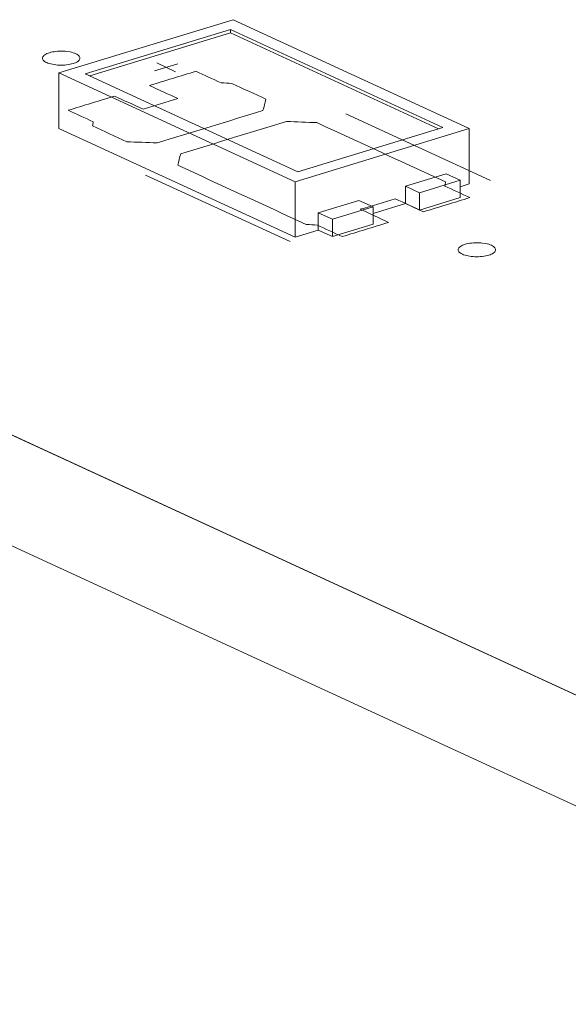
# Model space of a CAD drawing. Header units: inches. Extents: x -36 to 647, y 177 to 609.
# Tile 46 of 256: x 273.38 to 280.71, y 263.69 to 276.86. Entities that reach past the tile are written whole.
import ezdxf

# ---------------------------------------------------------------- set-up
doc = ezdxf.new("R2010")
doc.units = ezdxf.units.IN
doc.header["$MEASUREMENT"] = 0
doc.layers.add('1', color=7, linetype='Continuous')

# ---------------------------------------------------------------- blocks, each defined once
blk = doc.blocks.new('block 3382')
at = {"layer": '1', "color": 155, "lineweight": 18, "true_color": 0x4c7299}
blk.add_lwpolyline([(345.001, 238.214), (269.112, 273.221)], dxfattribs=at)
blk = doc.blocks.new('block 3458')
at = {"layer": '1', "color": 155, "lineweight": 18, "true_color": 0x4c7299}
blk.add_lwpolyline([(277.095, 274.822), (274.255, 276.132)], dxfattribs=at)
blk = doc.blocks.new('block 3459')
at = {"layer": '1', "color": 155, "lineweight": 18, "true_color": 0x4c7299}
blk.add_lwpolyline([(279.034, 275.415), (277.095, 274.822)], dxfattribs=at)
blk = doc.blocks.new('block 3460')
at = {"layer": '1', "color": 155, "lineweight": 18, "true_color": 0x4c7299}
blk.add_lwpolyline([(276.194, 276.725), (279.034, 275.415)], dxfattribs=at)
blk = doc.blocks.new('block 3461')
at = {"layer": '1', "color": 155, "lineweight": 18, "true_color": 0x4c7299}
blk.add_lwpolyline([(276.23, 276.857), (273.903, 276.146)], dxfattribs=at)
blk = doc.blocks.new('block 3462')
at = {"layer": '1', "color": 155, "lineweight": 18, "true_color": 0x4c7299}
blk.add_lwpolyline([(273.903, 276.146), (277.059, 274.69)], dxfattribs=at)
blk = doc.blocks.new('block 3463')
at = {"layer": '1', "color": 155, "lineweight": 18, "true_color": 0x4c7299}
blk.add_lwpolyline([(277.059, 274.69), (279.386, 275.401)], dxfattribs=at)
blk = doc.blocks.new('block 3464')
at = {"layer": '1', "color": 155, "lineweight": 18, "true_color": 0x4c7299}
blk.add_lwpolyline([(274.255, 276.132), (276.194, 276.725)], dxfattribs=at)
blk = doc.blocks.new('block 3465')
at = {"layer": '1', "color": 155, "lineweight": 18, "true_color": 0x4c7299}
blk.add_lwpolyline([(279.386, 275.401), (276.23, 276.857)], dxfattribs=at)
blk = doc.blocks.new('block 3466')
at = {"layer": '1', "color": 155, "lineweight": 18, "true_color": 0x4c7299}
blk.add_lwpolyline([(279.265, 274.709), (279.076, 274.796)], dxfattribs=at)
blk = doc.blocks.new('block 3467')
at = {"layer": '1', "color": 155, "lineweight": 18, "true_color": 0x4c7299}
blk.add_lwpolyline([(278.722, 274.543), (279.265, 274.709)], dxfattribs=at)
blk = doc.blocks.new('block 3468')
at = {"layer": '1', "color": 155, "lineweight": 18, "true_color": 0x4c7299}
blk.add_lwpolyline([(277.912, 274.441), (278.102, 274.354)], dxfattribs=at)
blk = doc.blocks.new('block 3469')
at = {"layer": '1', "color": 155, "lineweight": 18, "true_color": 0x4c7299}
blk.add_lwpolyline([(278.102, 274.354), (277.559, 274.188)], dxfattribs=at)
blk = doc.blocks.new('block 3470')
at = {"layer": '1', "color": 155, "lineweight": 18, "true_color": 0x4c7299}
blk.add_lwpolyline([(278.533, 274.631), (278.722, 274.543)], dxfattribs=at)
blk = doc.blocks.new('block 3573')
at = {"layer": '1', "color": 155, "lineweight": 18, "true_color": 0x4c7299}
blk.add_lwpolyline([(277.559, 274.188), (277.369, 274.275)], dxfattribs=at)
blk = doc.blocks.new('block 4594')
at = {"layer": '1', "color": 155, "lineweight": 18, "true_color": 0x4c7299}
blk.add_lwpolyline([(276.194, 276.679), (276.194, 276.725)], dxfattribs=at)
blk = doc.blocks.new('block 4595')
at = {"layer": '1', "color": 155, "lineweight": 18, "true_color": 0x4c7299}
blk.add_lwpolyline([(279.386, 275.401), (279.386, 274.66)], dxfattribs=at)
blk = doc.blocks.new('block 4596')
at = {"layer": '1', "color": 155, "lineweight": 18, "true_color": 0x4c7299}
blk.add_lwpolyline([(273.903, 276.146), (273.903, 275.404)], dxfattribs=at)
blk = doc.blocks.new('block 4597')
at = {"layer": '1', "color": 155, "lineweight": 18, "true_color": 0x4c7299}
blk.add_lwpolyline([(277.059, 274.69), (277.059, 273.949)], dxfattribs=at)
blk = doc.blocks.new('block 4598')
at = {"layer": '1', "color": 155, "lineweight": 18, "true_color": 0x4c7299}
blk.add_lwpolyline([(274.315, 276.105), (276.194, 276.679)], dxfattribs=at)
blk = doc.blocks.new('block 4599')
at = {"layer": '1', "color": 155, "lineweight": 18, "true_color": 0x4c7299}
blk.add_lwpolyline([(276.194, 276.679), (278.974, 275.396)], dxfattribs=at)
blk = doc.blocks.new('block 4600')
at = {"layer": '1', "color": 155, "lineweight": 18, "true_color": 0x4c7299}
blk.add_lwpolyline([(277.369, 274.275), (277.369, 274.043)], dxfattribs=at)
blk = doc.blocks.new('block 4601')
at = {"layer": '1', "color": 155, "lineweight": 18, "true_color": 0x4c7299}
blk.add_lwpolyline([(278.533, 274.631), (278.533, 274.399)], dxfattribs=at)
blk = doc.blocks.new('block 4602')
at = {"layer": '1', "color": 155, "lineweight": 18, "true_color": 0x4c7299}
blk.add_lwpolyline([(278.722, 274.543), (278.722, 274.312)], dxfattribs=at)
blk = doc.blocks.new('block 4603')
at = {"layer": '1', "color": 155, "lineweight": 18, "true_color": 0x4c7299}
blk.add_lwpolyline([(279.265, 274.709), (279.265, 274.477)], dxfattribs=at)
blk = doc.blocks.new('block 4604')
at = {"layer": '1', "color": 155, "lineweight": 18, "true_color": 0x4c7299}
blk.add_lwpolyline([(279.076, 274.796), (278.533, 274.631)], dxfattribs=at)
blk = doc.blocks.new('block 4605')
at = {"layer": '1', "color": 155, "lineweight": 18, "true_color": 0x4c7299}
blk.add_lwpolyline([(277.559, 274.188), (277.559, 273.956)], dxfattribs=at)
blk = doc.blocks.new('block 4606')
at = {"layer": '1', "color": 155, "lineweight": 18, "true_color": 0x4c7299}
blk.add_lwpolyline([(278.102, 274.354), (278.102, 274.122)], dxfattribs=at)
blk = doc.blocks.new('block 4607')
at = {"layer": '1', "color": 155, "lineweight": 18, "true_color": 0x4c7299}
blk.add_lwpolyline([(277.369, 274.275), (277.912, 274.441)], dxfattribs=at)
blk = doc.blocks.new('block 4608')
at = {"layer": '1', "color": 155, "lineweight": 18, "true_color": 0x4c7299}
blk.add_lwpolyline([(278.102, 274.122), (277.559, 273.956)], dxfattribs=at)
blk = doc.blocks.new('block 4609')
at = {"layer": '1', "color": 155, "lineweight": 18, "true_color": 0x4c7299}
blk.add_lwpolyline([(278.722, 274.312), (279.265, 274.477)], dxfattribs=at)
blk = doc.blocks.new('block 4610')
at = {"layer": '1', "color": 155, "lineweight": 18, "true_color": 0x4c7299}
blk.add_lwpolyline([(277.559, 273.956), (277.369, 274.043)], dxfattribs=at)
blk = doc.blocks.new('block 4611')
at = {"layer": '1', "color": 155, "lineweight": 18, "true_color": 0x4c7299}
blk.add_lwpolyline([(278.533, 274.399), (278.722, 274.312)], dxfattribs=at)
blk = doc.blocks.new('block 4612')
at = {"layer": '1', "color": 155, "lineweight": 18, "true_color": 0x4c7299}
blk.add_lwpolyline([(273.903, 275.404), (277.059, 273.949)], dxfattribs=at)
blk = doc.blocks.new('block 4613')
at = {"layer": '1', "color": 155, "lineweight": 18, "true_color": 0x4c7299}
blk.add_lwpolyline([(277.059, 273.949), (277.369, 274.043)], dxfattribs=at)
blk = doc.blocks.new('block 4614')
at = {"layer": '1', "color": 155, "lineweight": 18, "true_color": 0x4c7299}
blk.add_lwpolyline([(279.265, 274.623), (279.386, 274.66)], dxfattribs=at)
blk = doc.blocks.new('block 4615')
at = {"layer": '1', "color": 155, "lineweight": 18, "true_color": 0x4c7299}
blk.add_lwpolyline([(278.102, 274.267), (278.533, 274.399)], dxfattribs=at)
blk = doc.blocks.new('block 5240')
at = {"layer": '1', "color": 155, "lineweight": 18, "true_color": 0x4c7299}
blk.add_lwpolyline([(345.001, 236.731), (269.112, 271.738)], dxfattribs=at)
blk = doc.blocks.new('block 5800')
at = {"layer": '1', "color": 18, "lineweight": 13, "true_color": 0x4c0000}
blk.add_lwpolyline([(276.993, 273.889), (275.061, 274.78)], dxfattribs=at)
blk = doc.blocks.new('block 5811')
at = {"layer": '1', "color": 18, "lineweight": 13, "true_color": 0x4c0000}
blk.add_lwpolyline([(345.001, 238.214), (269.112, 273.221)], dxfattribs=at)
blk = doc.blocks.new('block 5837')
at = {"layer": '1', "color": 18, "lineweight": 13, "true_color": 0x4c0000}
blk.add_lwpolyline([(345.001, 238.214), (269.112, 273.221)], dxfattribs=at)
blk = doc.blocks.new('block 5839')
at = {"layer": '1', "color": 18, "lineweight": 13, "true_color": 0x4c0000}
blk.add_lwpolyline([(276.993, 273.889), (275.061, 274.78)], dxfattribs=at)
blk = doc.blocks.new('block 5986')
at = {"layer": '1', "color": 18, "lineweight": 13, "true_color": 0x4c0000}
blk.add_lwpolyline([(275.182, 276.173), (275.492, 276.267)], dxfattribs=at)
blk = doc.blocks.new('block 5988')
at = {"layer": '1', "color": 18, "lineweight": 13, "true_color": 0x4c0000}
blk.add_lwpolyline([(275.211, 276.278), (275.463, 276.161)], dxfattribs=at)
blk = doc.blocks.new('block 6010')
at = {"layer": '1', "color": 18, "lineweight": 13, "true_color": 0x4c0000}
blk.add_lwpolyline([(275.211, 276.278), (275.463, 276.161)], dxfattribs=at)
blk = doc.blocks.new('block 6025')
at = {"layer": '1', "color": 18, "lineweight": 13, "true_color": 0x4c0000}
blk.add_lwpolyline([(279.671, 274.707), (277.739, 275.598)], dxfattribs=at)
blk = doc.blocks.new('block 6026')
at = {"layer": '1', "color": 18, "lineweight": 13, "true_color": 0x4c0000}
blk.add_lwpolyline([(279.671, 274.707), (277.739, 275.598)], dxfattribs=at)
blk = doc.blocks.new('block 6038')
at = {"layer": '1', "color": 18, "lineweight": 13, "true_color": 0x4c0000}
blk.add_lwpolyline([(275.182, 276.173), (275.492, 276.267)], dxfattribs=at)
blk = doc.blocks.new('block 9164')
at = {"layer": '1', "color": 18, "lineweight": 13, "true_color": 0x4c0000}
blk.add_lwpolyline([(311.506, 253.665), (287.896, 264.556), (276.09, 270.002), (270.188, 272.725), (269.45, 273.065), (269.151, 273.233), (269.6, 273.374), (270.201, 274.218), (268.488, 274.81), (266.272, 274.531)], dxfattribs=at)
blk = doc.blocks.new('block 9207')
at = {"layer": '1', "color": 18, "lineweight": 13, "true_color": 0x4c0000}
blk.add_open_spline([(278.774, 274.288), (278.981, 274.351), (279.188, 274.415), (279.395, 274.478), (279.283, 274.529), (279.172, 274.581), (279.06, 274.632), (279.064, 274.65), (279.067, 274.669), (279.07, 274.687), (278.497, 274.951), (277.924, 275.216), (277.351, 275.48), (277.216, 275.485), (277.081, 275.491), (276.945, 275.496), (276.474, 275.352), (276.002, 275.208), (275.53, 275.064), (275.517, 275.013), (275.503, 274.962), (275.49, 274.911), (276.063, 274.647), (276.636, 274.383), (277.209, 274.118), (277.257, 274.116), (277.305, 274.113), (277.354, 274.111), (277.465, 274.059), (277.577, 274.008), (277.689, 273.956), (277.895, 274.02), (278.102, 274.083), (278.309, 274.146), (278.183, 274.204), (278.057, 274.262), (277.93, 274.321), (278.085, 274.368), (278.241, 274.415), (278.396, 274.463), (278.522, 274.405), (278.648, 274.346), (278.774, 274.288)], degree=3, knots=[0, 0, 0, 0, 1, 1, 1, 2, 2, 2, 3, 3, 3, 4, 4, 4, 5, 5, 5, 6, 6, 6, 7, 7, 7, 8, 8, 8, 9, 9, 9, 10, 10, 10, 11, 11, 11, 12, 12, 12, 13, 13, 13, 14, 14, 14, 14], dxfattribs=at)
blk = doc.blocks.new('block 9263')
at = {"layer": '1', "color": 18, "lineweight": 13, "true_color": 0x4c0000}
blk.add_open_spline([(276.67, 275.794), (276.657, 275.743), (276.643, 275.692), (276.63, 275.642), (276.158, 275.497), (275.686, 275.353), (275.215, 275.209), (275.079, 275.215), (274.944, 275.22), (274.809, 275.225), (274.657, 275.296), (274.504, 275.366), (274.352, 275.436), (274.356, 275.454), (274.359, 275.472), (274.362, 275.491), (274.251, 275.542), (274.139, 275.594), (274.027, 275.645), (274.234, 275.708), (274.441, 275.772), (274.648, 275.835), (274.774, 275.777), (274.9, 275.718), (275.027, 275.66), (275.182, 275.707), (275.337, 275.755), (275.492, 275.802), (275.366, 275.86), (275.24, 275.919), (275.113, 275.977), (275.32, 276.04), (275.527, 276.103), (275.734, 276.167), (275.845, 276.115), (275.957, 276.064), (276.069, 276.012), (276.117, 276.01), (276.165, 276.007), (276.214, 276.005), (276.366, 275.934), (276.518, 275.864), (276.67, 275.794)], degree=3, knots=[0, 0, 0, 0, 1, 1, 1, 2, 2, 2, 3, 3, 3, 4, 4, 4, 5, 5, 5, 6, 6, 6, 7, 7, 7, 8, 8, 8, 9, 9, 9, 10, 10, 10, 11, 11, 11, 12, 12, 12, 13, 13, 13, 14, 14, 14, 14], dxfattribs=at)
blk = doc.blocks.new('block 9293')
at = {"layer": '1', "color": 18, "lineweight": 13, "true_color": 0x4c0000}
blk.add_open_spline([(276.67, 275.794), (276.657, 275.743), (276.643, 275.692), (276.63, 275.642), (276.158, 275.497), (275.686, 275.353), (275.215, 275.209), (275.079, 275.215), (274.944, 275.22), (274.809, 275.225), (274.657, 275.296), (274.504, 275.366), (274.352, 275.436), (274.356, 275.454), (274.359, 275.472), (274.362, 275.491), (274.251, 275.542), (274.139, 275.594), (274.027, 275.645), (274.234, 275.708), (274.441, 275.772), (274.648, 275.835), (274.774, 275.777), (274.9, 275.718), (275.027, 275.66), (275.182, 275.707), (275.337, 275.755), (275.492, 275.802), (275.366, 275.86), (275.24, 275.919), (275.113, 275.977), (275.32, 276.04), (275.527, 276.103), (275.734, 276.167), (275.845, 276.115), (275.957, 276.064), (276.069, 276.012), (276.117, 276.01), (276.165, 276.007), (276.214, 276.005), (276.366, 275.934), (276.518, 275.864), (276.67, 275.794)], degree=3, knots=[0, 0, 0, 0, 1, 1, 1, 2, 2, 2, 3, 3, 3, 4, 4, 4, 5, 5, 5, 6, 6, 6, 7, 7, 7, 8, 8, 8, 9, 9, 9, 10, 10, 10, 11, 11, 11, 12, 12, 12, 13, 13, 13, 14, 14, 14, 14], dxfattribs=at)
blk = doc.blocks.new('block 9326')
at = {"layer": '1', "color": 18, "lineweight": 13, "true_color": 0x4c0000}
blk.add_open_spline([(278.774, 274.288), (278.981, 274.351), (279.188, 274.415), (279.395, 274.478), (279.283, 274.529), (279.172, 274.581), (279.06, 274.632), (279.064, 274.65), (279.067, 274.669), (279.07, 274.687), (278.497, 274.951), (277.924, 275.216), (277.351, 275.48), (277.216, 275.485), (277.081, 275.491), (276.945, 275.496), (276.474, 275.352), (276.002, 275.208), (275.53, 275.064), (275.517, 275.013), (275.503, 274.962), (275.49, 274.911), (276.063, 274.647), (276.636, 274.383), (277.209, 274.118), (277.257, 274.116), (277.305, 274.113), (277.354, 274.111), (277.465, 274.059), (277.577, 274.008), (277.689, 273.956), (277.895, 274.02), (278.102, 274.083), (278.309, 274.146), (278.183, 274.204), (278.057, 274.262), (277.93, 274.321), (278.085, 274.368), (278.241, 274.415), (278.396, 274.463), (278.522, 274.405), (278.648, 274.346), (278.774, 274.288)], degree=3, knots=[0, 0, 0, 0, 1, 1, 1, 2, 2, 2, 3, 3, 3, 4, 4, 4, 5, 5, 5, 6, 6, 6, 7, 7, 7, 8, 8, 8, 9, 9, 9, 10, 10, 10, 11, 11, 11, 12, 12, 12, 13, 13, 13, 14, 14, 14, 14], dxfattribs=at)
blk = doc.blocks.new('block 9327')
at = {"layer": '1', "color": 18, "lineweight": 13, "true_color": 0x4c0000}
blk.add_open_spline([(276.67, 275.794), (276.657, 275.743), (276.643, 275.692), (276.63, 275.642), (276.158, 275.497), (275.686, 275.353), (275.215, 275.209), (275.079, 275.215), (274.944, 275.22), (274.809, 275.225), (274.657, 275.296), (274.504, 275.366), (274.352, 275.436), (274.356, 275.454), (274.359, 275.472), (274.362, 275.491), (274.251, 275.542), (274.139, 275.594), (274.027, 275.645), (274.234, 275.708), (274.441, 275.772), (274.648, 275.835), (274.774, 275.777), (274.9, 275.718), (275.027, 275.66), (275.182, 275.707), (275.337, 275.755), (275.492, 275.802), (275.366, 275.86), (275.24, 275.919), (275.113, 275.977), (275.32, 276.04), (275.527, 276.103), (275.734, 276.167), (275.845, 276.115), (275.957, 276.064), (276.069, 276.012), (276.117, 276.01), (276.165, 276.007), (276.214, 276.005), (276.366, 275.934), (276.518, 275.864), (276.67, 275.794)], degree=3, knots=[0, 0, 0, 0, 1, 1, 1, 2, 2, 2, 3, 3, 3, 4, 4, 4, 5, 5, 5, 6, 6, 6, 7, 7, 7, 8, 8, 8, 9, 9, 9, 10, 10, 10, 11, 11, 11, 12, 12, 12, 13, 13, 13, 14, 14, 14, 14], dxfattribs=at)
blk = doc.blocks.new('block 9332')
at = {"layer": '1', "color": 18, "lineweight": 13, "true_color": 0x4c0000}
blk.add_open_spline([(276.67, 275.794), (276.657, 275.743), (276.643, 275.692), (276.63, 275.642), (276.158, 275.497), (275.686, 275.353), (275.215, 275.209), (275.079, 275.215), (274.944, 275.22), (274.809, 275.225), (274.657, 275.296), (274.504, 275.366), (274.352, 275.436), (274.356, 275.454), (274.359, 275.472), (274.362, 275.491), (274.251, 275.542), (274.139, 275.594), (274.027, 275.645), (274.234, 275.708), (274.441, 275.772), (274.648, 275.835), (274.774, 275.777), (274.9, 275.718), (275.027, 275.66), (275.182, 275.707), (275.337, 275.755), (275.492, 275.802), (275.366, 275.86), (275.24, 275.919), (275.113, 275.977), (275.32, 276.04), (275.527, 276.103), (275.734, 276.167), (275.845, 276.115), (275.957, 276.064), (276.069, 276.012), (276.117, 276.01), (276.165, 276.007), (276.214, 276.005), (276.366, 275.934), (276.518, 275.864), (276.67, 275.794)], degree=3, knots=[0, 0, 0, 0, 1, 1, 1, 2, 2, 2, 3, 3, 3, 4, 4, 4, 5, 5, 5, 6, 6, 6, 7, 7, 7, 8, 8, 8, 9, 9, 9, 10, 10, 10, 11, 11, 11, 12, 12, 12, 13, 13, 13, 14, 14, 14, 14], dxfattribs=at)
blk = doc.blocks.new('block 9342')
at = {"layer": '1', "color": 18, "lineweight": 13, "true_color": 0x4c0000}
blk.add_open_spline([(278.774, 274.288), (278.981, 274.351), (279.188, 274.415), (279.395, 274.478), (279.283, 274.529), (279.172, 274.581), (279.06, 274.632), (279.064, 274.65), (279.067, 274.669), (279.07, 274.687), (278.497, 274.951), (277.924, 275.216), (277.351, 275.48), (277.216, 275.485), (277.081, 275.491), (276.945, 275.496), (276.474, 275.352), (276.002, 275.208), (275.53, 275.064), (275.517, 275.013), (275.503, 274.962), (275.49, 274.911), (276.063, 274.647), (276.636, 274.383), (277.209, 274.118), (277.257, 274.116), (277.305, 274.113), (277.354, 274.111), (277.465, 274.059), (277.577, 274.008), (277.689, 273.956), (277.895, 274.02), (278.102, 274.083), (278.309, 274.146), (278.183, 274.204), (278.057, 274.262), (277.93, 274.321), (278.085, 274.368), (278.241, 274.415), (278.396, 274.463), (278.522, 274.405), (278.648, 274.346), (278.774, 274.288)], degree=3, knots=[0, 0, 0, 0, 1, 1, 1, 2, 2, 2, 3, 3, 3, 4, 4, 4, 5, 5, 5, 6, 6, 6, 7, 7, 7, 8, 8, 8, 9, 9, 9, 10, 10, 10, 11, 11, 11, 12, 12, 12, 13, 13, 13, 14, 14, 14, 14], dxfattribs=at)
blk = doc.blocks.new('block 9472')
at = {"layer": '1', "color": 18, "lineweight": 13, "true_color": 0x4c0000}
blk.add_open_spline([(278.774, 274.288), (278.981, 274.351), (279.188, 274.415), (279.395, 274.478), (279.283, 274.529), (279.172, 274.581), (279.06, 274.632), (279.064, 274.65), (279.067, 274.669), (279.07, 274.687), (278.497, 274.951), (277.924, 275.216), (277.351, 275.48), (277.216, 275.485), (277.081, 275.491), (276.945, 275.496), (276.474, 275.352), (276.002, 275.208), (275.53, 275.064), (275.517, 275.013), (275.503, 274.962), (275.49, 274.911), (276.063, 274.647), (276.636, 274.383), (277.209, 274.118), (277.257, 274.116), (277.305, 274.113), (277.354, 274.111), (277.465, 274.059), (277.577, 274.008), (277.689, 273.956), (277.895, 274.02), (278.102, 274.083), (278.309, 274.146), (278.183, 274.204), (278.057, 274.262), (277.93, 274.321), (278.085, 274.368), (278.241, 274.415), (278.396, 274.463), (278.522, 274.405), (278.648, 274.346), (278.774, 274.288)], degree=3, knots=[0, 0, 0, 0, 1, 1, 1, 2, 2, 2, 3, 3, 3, 4, 4, 4, 5, 5, 5, 6, 6, 6, 7, 7, 7, 8, 8, 8, 9, 9, 9, 10, 10, 10, 11, 11, 11, 12, 12, 12, 13, 13, 13, 14, 14, 14, 14], dxfattribs=at)
blk = doc.blocks.new('block 9548')
at = {"layer": '1', "color": 18, "lineweight": 13, "true_color": 0x4c0000}
blk.add_lwpolyline([(311.506, 253.665), (287.896, 264.556), (276.09, 270.002), (270.188, 272.725), (269.45, 273.065), (269.151, 273.233), (269.6, 273.374), (270.201, 274.218), (268.488, 274.81), (266.272, 274.531)], dxfattribs=at)
blk = doc.blocks.new('block 9789')
at = {"layer": '1', "color": 18, "lineweight": 13, "true_color": 0x4c0000}
blk.add_lwpolyline([(273.776, 276.415), (273.795, 276.421), (273.816, 276.425), (273.838, 276.429), (273.862, 276.433), (273.886, 276.435), (273.911, 276.436), (273.96, 276.436), (273.985, 276.435), (274.008, 276.432), (274.052, 276.425), (274.073, 276.421), (274.093, 276.415), (274.111, 276.409), (274.128, 276.402), (274.143, 276.394), (274.155, 276.386), (274.166, 276.378), (274.174, 276.369), (274.179, 276.36), (274.183, 276.352), (274.184, 276.343), (274.183, 276.333), (274.179, 276.324), (274.173, 276.315), (274.164, 276.306), (274.154, 276.298), (274.141, 276.29), (274.126, 276.282), (274.109, 276.276), (274.092, 276.27), (274.073, 276.265), (274.052, 276.26), (274.03, 276.256), (274.006, 276.253), (273.982, 276.25), (273.957, 276.249), (273.907, 276.249), (273.883, 276.251), (273.86, 276.253), (273.816, 276.26), (273.795, 276.265), (273.775, 276.27), (273.757, 276.276), (273.74, 276.283), (273.725, 276.291), (273.712, 276.299), (273.702, 276.307), (273.694, 276.316), (273.688, 276.325), (273.685, 276.334), (273.684, 276.343), (273.685, 276.352), (273.689, 276.361), (273.695, 276.37), (273.703, 276.379), (273.714, 276.387), (273.727, 276.395), (273.742, 276.403), (273.758, 276.41), (273.776, 276.415)], dxfattribs=at)
blk = doc.blocks.new('block 9797')
at = {"layer": '1', "color": 18, "lineweight": 13, "true_color": 0x4c0000}
blk.add_lwpolyline([(279.331, 273.853), (279.35, 273.858), (279.371, 273.863), (279.393, 273.867), (279.416, 273.87), (279.441, 273.872), (279.465, 273.874), (279.515, 273.874), (279.539, 273.872), (279.563, 273.87), (279.606, 273.863), (279.627, 273.858), (279.647, 273.853), (279.666, 273.847), (279.683, 273.84), (279.697, 273.832), (279.71, 273.824), (279.72, 273.815), (279.728, 273.807), (279.734, 273.798), (279.737, 273.789), (279.739, 273.78), (279.737, 273.771), (279.734, 273.762), (279.728, 273.753), (279.719, 273.744), (279.708, 273.735), (279.695, 273.727), (279.68, 273.72), (279.664, 273.713), (279.646, 273.707), (279.627, 273.702), (279.607, 273.697), (279.584, 273.694), (279.561, 273.69), (279.537, 273.688), (279.512, 273.687), (279.462, 273.687), (279.438, 273.688), (279.414, 273.691), (279.371, 273.697), (279.35, 273.702), (279.33, 273.708), (279.311, 273.714), (279.295, 273.721), (279.28, 273.729), (279.267, 273.737), (279.257, 273.745), (279.249, 273.754), (279.243, 273.762), (279.24, 273.771), (279.238, 273.78), (279.24, 273.789), (279.243, 273.799), (279.249, 273.808), (279.258, 273.817), (279.269, 273.825), (279.282, 273.833), (279.297, 273.84), (279.313, 273.847), (279.331, 273.853)], dxfattribs=at)
blk = doc.blocks.new('block 9803')
at = {"layer": '1', "color": 18, "lineweight": 13, "true_color": 0x4c0000}
blk.add_lwpolyline([(273.776, 276.415), (273.795, 276.421), (273.816, 276.425), (273.838, 276.429), (273.862, 276.433), (273.886, 276.435), (273.911, 276.436), (273.96, 276.436), (273.985, 276.435), (274.008, 276.432), (274.052, 276.425), (274.073, 276.421), (274.093, 276.415), (274.111, 276.409), (274.128, 276.402), (274.143, 276.394), (274.155, 276.386), (274.166, 276.378), (274.174, 276.369), (274.179, 276.36), (274.183, 276.352), (274.184, 276.343), (274.183, 276.333), (274.179, 276.324), (274.173, 276.315), (274.164, 276.306), (274.154, 276.298), (274.141, 276.29), (274.126, 276.282), (274.109, 276.276), (274.092, 276.27), (274.073, 276.265), (274.052, 276.26), (274.03, 276.256), (274.006, 276.253), (273.982, 276.25), (273.957, 276.249), (273.907, 276.249), (273.883, 276.251), (273.86, 276.253), (273.816, 276.26), (273.795, 276.265), (273.775, 276.27), (273.757, 276.276), (273.74, 276.283), (273.725, 276.291), (273.712, 276.299), (273.702, 276.307), (273.694, 276.316), (273.688, 276.325), (273.685, 276.334), (273.684, 276.343), (273.685, 276.352), (273.689, 276.361), (273.695, 276.37), (273.703, 276.379), (273.714, 276.387), (273.727, 276.395), (273.742, 276.403), (273.758, 276.41), (273.776, 276.415)], dxfattribs=at)
blk = doc.blocks.new('block 9811')
at = {"layer": '1', "color": 18, "lineweight": 13, "true_color": 0x4c0000}
blk.add_lwpolyline([(279.331, 273.853), (279.35, 273.858), (279.371, 273.863), (279.393, 273.867), (279.416, 273.87), (279.441, 273.872), (279.465, 273.874), (279.515, 273.874), (279.539, 273.872), (279.563, 273.87), (279.606, 273.863), (279.627, 273.858), (279.647, 273.853), (279.666, 273.847), (279.683, 273.84), (279.697, 273.832), (279.71, 273.824), (279.72, 273.815), (279.728, 273.807), (279.734, 273.798), (279.737, 273.789), (279.739, 273.78), (279.737, 273.771), (279.734, 273.762), (279.728, 273.753), (279.719, 273.744), (279.708, 273.735), (279.695, 273.727), (279.68, 273.72), (279.664, 273.713), (279.646, 273.707), (279.627, 273.702), (279.607, 273.697), (279.584, 273.694), (279.561, 273.69), (279.537, 273.688), (279.512, 273.687), (279.462, 273.687), (279.438, 273.688), (279.414, 273.691), (279.371, 273.697), (279.35, 273.702), (279.33, 273.708), (279.311, 273.714), (279.295, 273.721), (279.28, 273.729), (279.267, 273.737), (279.257, 273.745), (279.249, 273.754), (279.243, 273.762), (279.24, 273.771), (279.238, 273.78), (279.24, 273.789), (279.243, 273.799), (279.249, 273.808), (279.258, 273.817), (279.269, 273.825), (279.282, 273.833), (279.297, 273.84), (279.313, 273.847), (279.331, 273.853)], dxfattribs=at)

msp = doc.modelspace()

# ---------------------------------------------------------------- block references
at = {"layer": '1'}
for name in ['block 9164', 'block 9548', 'block 3461', 'block 3465', 'block 3464', 'block 4598', 'block 3460', 'block 4594', 'block 4599', 'block 9789', 'block 9803', 'block 5986', 'block 6038', 'block 5988', 'block 6010', 'block 3462', 'block 4596', 'block 9263', 'block 9293', 'block 9327', 'block 9332', 'block 3458', 'block 6025', 'block 6026', 'block 9207', 'block 9326', 'block 9342', 'block 9472', 'block 4612', 'block 3463', 'block 3459', 'block 4595', 'block 4604', 'block 3466', 'block 5800', 'block 5839', 'block 4597', 'block 3467', 'block 4603', 'block 4614', 'block 3470', 'block 4601', 'block 4602', 'block 4607', 'block 3468', 'block 4615', 'block 4611', 'block 4609', 'block 3573', 'block 4600', 'block 3469', 'block 4606', 'block 4605', 'block 4613', 'block 4610', 'block 4608', 'block 9797', 'block 9811', 'block 3382', 'block 5811', 'block 5837', 'block 5240']:
    msp.add_blockref(name, (0, 0), dxfattribs=at)

doc.saveas('drawing.dxf')
